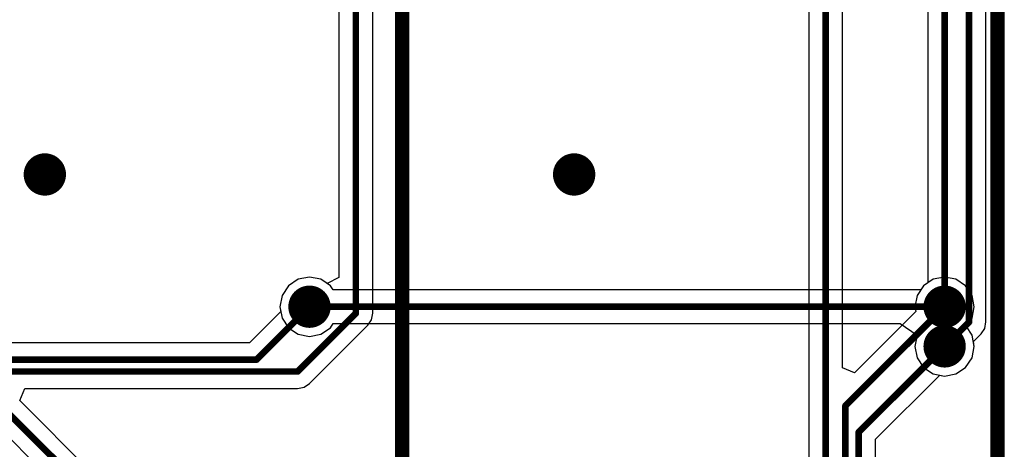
# Model space of a CAD drawing. Header units: millimetres. Extents: x 1.4 to 10.4, y 0 to 10.9.
# Tile 135 of 177: x 8.381 to 9.125, y 3.467 to 3.792. Entities that reach past the tile are written whole.
import ezdxf

# ---------------------------------------------------------------- set-up
doc = ezdxf.new("R2010")
doc.units = ezdxf.units.MM
doc.header["$MEASUREMENT"] = 0
for name, color, linetype in [('BottomLayer', 5, 'Continuous'), ('DrillDrawing', 1, 'Continuous'), ('DrillGuide', 244, 'Continuous'), ('InternalPlane1', 76, 'Continuous'), ('InternalPlane2', 16, 'Continuous'), ('MultiLayer', 9, 'Continuous'), ('TopLayer', 1, 'Continuous')]:
    doc.layers.add(name, color=color, linetype=linetype)

msp = doc.modelspace()

# ---------------------------------------------------------------- linework, layer by layer
at = {"layer": 'BottomLayer'}
for p, q in [((9.00274, 3.52883), (9.00274, 5.105)), ((8.97726, 5.09972), (8.97726, 3.3087)), ((8.62226, 4.828), (8.62226, 3.5972)), ((8.64774, 3.57), (8.64774, 4.82272)), ((8.59142, 3.59572), (8.58414, 3.59086)), ((8.6, 3.59743), (8.59142, 3.59572)), ((8.60858, 3.59572), (8.6, 3.59743)), ((8.61344, 3.59248), (8.60858, 3.59572)), ((8.62226, 3.5972), (8.61344, 3.59248)), ((9.07142, 3.59572), (9.06414, 3.59086)), ((9.08, 3.59743), (9.07142, 3.59572)), ((9.08858, 3.59572), (9.08, 3.59743)), ((9.09586, 3.59086), (9.08858, 3.59572)), ((8.58414, 3.59086), (8.57928, 3.58358)), ((9.06414, 3.59086), (9.05928, 3.58358)), ((9.10072, 3.58358), (9.09586, 3.59086)), ((8.57928, 3.58358), (8.57757, 3.575)), ((9.05928, 3.58358), (9.05757, 3.575)), ((9.10243, 3.575), (9.10072, 3.58358)), ((8.57757, 3.575), (8.5783, 3.57132)), ((9.05757, 3.575), (9.0583, 3.57132)), ((9.10072, 3.56642), (9.10243, 3.575)), ((8.5783, 3.57132), (8.55472, 3.54774)), ((8.64401, 3.56099), (8.64677, 3.56512)), ((8.64677, 3.56512), (8.64774, 3.57)), ((8.64774, 3.57), (8.64775, 3.57)), ((8.64775, 3.57), (8.64774, 3.57)), ((8.64774, 3.57), (8.64774, 3.57)), ((9.0583, 3.57132), (9.01198, 3.52501)), ((9.09644, 3.56), (9.10072, 3.56642)), ((8.60001, 3.51699), (8.64401, 3.56099)), ((9.10072, 3.55358), (9.09644, 3.56)), ((9.10243, 3.545), (9.10072, 3.55358)), ((8.55472, 3.54774), (6.225, 3.54774)), ((9.10072, 3.53642), (9.10243, 3.545)), ((9.09586, 3.52914), (9.10072, 3.53642)), ((9.01198, 3.52501), (9.00274, 3.52883)), ((9.08858, 3.52428), (9.09586, 3.52914)), ((9.02774, 3.47472), (9.07632, 3.5233)), ((9.07632, 3.5233), (9.08, 3.52257)), ((9.08, 3.52257), (9.08858, 3.52428)), ((8.38101, 3.50402), (8.38483, 3.51326)), ((8.38483, 3.51326), (8.591, 3.51326)), ((8.591, 3.51326), (8.59588, 3.51423)), ((8.59588, 3.51423), (8.60001, 3.51699)), ((8.34772, 3.50126), (8.69277, 3.15621)), ((8.71801, 3.16701), (8.38101, 3.50402)), ((9.02774, 2.71774), (9.02774, 3.47472))]:
    msp.add_line(p, q, dxfattribs=at)
at = {"layer": 'BottomLayer', "const_width": 0.005}
for points in [[(8.99, 3.30343), (8.99, 5.105)], [(8.635, 3.57), (8.635, 4.828)], [(8.56, 3.535), (8.6, 3.575)], [(8.591, 3.526), (8.635, 3.57)], [(9.005, 3.5), (9.08, 3.575)], [(9.015, 3.48), (9.08, 3.545)], [(6.225, 3.535), (8.56, 3.535)], [(6.232, 3.526), (8.591, 3.526)], [(8.353, 3.514), (8.709, 3.158)], [(9.005, 2.56346), (9.005, 3.5)], [(9.015, 2.56846), (9.015, 3.48)]]:
    msp.add_lwpolyline(points, dxfattribs=at)
at = {"layer": 'BottomLayer'}
for points, const_width in [([(8.394, 3.675, 1), (8.406, 3.675, 1)], 0.012), ([(8.794, 3.675, 1), (8.806, 3.675, 1)], 0.012), ([(8.594, 3.575, 1), (8.606, 3.575, 1)], 0.012), ([(9.074, 3.575, 1), (9.086, 3.575, 1)], 0.012), ([(8.59875, 3.575, 1), (8.60125, 3.575, 1)], 0.0025), ([(8.63375, 3.57, 1), (8.63625, 3.57, 1)], 0.0025), ([(8.63375, 3.57, 1), (8.63625, 3.57, 1)], 0.0025), ([(9.07875, 3.575, 1), (9.08125, 3.575, 1)], 0.0025), ([(9.074, 3.545, 1), (9.086, 3.545, 1)], 0.012), ([(9.07875, 3.545, 1), (9.08125, 3.545, 1)], 0.0025), ([(8.55875, 3.535, 1), (8.56125, 3.535, 1)], 0.0025), ([(8.55875, 3.535, 1), (8.56125, 3.535, 1)], 0.0025), ([(8.58975, 3.526, 1), (8.59225, 3.526, 1)], 0.0025), ([(8.58975, 3.526, 1), (8.59225, 3.526, 1)], 0.0025), ([(9.00375, 3.5, 1), (9.00625, 3.5, 1)], 0.0025), ([(9.00375, 3.5, 1), (9.00625, 3.5, 1)], 0.0025), ([(9.01375, 3.48, 1), (9.01625, 3.48, 1)], 0.0025), ([(9.01375, 3.48, 1), (9.01625, 3.48, 1)], 0.0025)]:
    msp.add_lwpolyline(points, format="xyb", close=True, dxfattribs=dict(at, const_width=const_width))
at = {"layer": 'DrillDrawing', "const_width": 0.006}
for points in [[(8.397, 3.675, 1), (8.403, 3.675, 1)], [(8.797, 3.675, 1), (8.803, 3.675, 1)], [(8.597, 3.575, 1), (8.603, 3.575, 1)], [(9.077, 3.575, 1), (9.083, 3.575, 1)], [(9.077, 3.545, 1), (9.083, 3.545, 1)]]:
    msp.add_lwpolyline(points, format="xyb", close=True, dxfattribs=at)
at = {"layer": 'DrillGuide', "const_width": 0.006}
for points in [[(8.397, 3.675, 1), (8.403, 3.675, 1)], [(8.797, 3.675, 1), (8.803, 3.675, 1)], [(8.597, 3.575, 1), (8.603, 3.575, 1)], [(9.077, 3.575, 1), (9.083, 3.575, 1)], [(9.077, 3.545, 1), (9.083, 3.545, 1)]]:
    msp.add_lwpolyline(points, format="xyb", close=True, dxfattribs=at)
at = {"layer": 'InternalPlane1', "const_width": 0.016}
for points in [[(8.592, 3.575, 1), (8.608, 3.575, 1)], [(9.072, 3.575, 1), (9.088, 3.575, 1)], [(9.072, 3.545, 1), (9.088, 3.545, 1)]]:
    msp.add_lwpolyline(points, format="xyb", close=True, dxfattribs=at)
at = {"layer": 'InternalPlane2'}
for p, q in [((9.1149, 5.30289), (9.1149, 2.25581)), ((9.1251, 2.255), (9.1251, 5.305)), ((8.6649, 5.11289), (8.6649, 3.32711)), ((8.6751, 3.325), (8.6751, 5.115))]:
    msp.add_line(p, q, dxfattribs=at)
at = {"layer": 'InternalPlane2', "const_width": 0.01}
for points in [[(9.12, 2.255), (9.12, 5.305)], [(8.67, 3.325), (8.67, 5.115)]]:
    msp.add_lwpolyline(points, dxfattribs=at)
at = {"layer": 'InternalPlane2', "const_width": 0.016}
for points in [[(8.392, 3.675, 1), (8.408, 3.675, 1)], [(8.792, 3.675, 1), (8.808, 3.675, 1)], [(8.592, 3.575, 1), (8.608, 3.575, 1)], [(9.072, 3.575, 1), (9.088, 3.575, 1)], [(9.072, 3.545, 1), (9.088, 3.545, 1)]]:
    msp.add_lwpolyline(points, format="xyb", close=True, dxfattribs=at)
at = {"layer": 'MultiLayer', "const_width": 0.012}
for points in [[(8.394, 3.675, 1), (8.406, 3.675, 1)], [(8.794, 3.675, 1), (8.806, 3.675, 1)], [(8.594, 3.575, 1), (8.606, 3.575, 1)], [(9.074, 3.575, 1), (9.086, 3.575, 1)], [(9.074, 3.545, 1), (9.086, 3.545, 1)]]:
    msp.add_lwpolyline(points, format="xyb", close=True, dxfattribs=at)
at = {"layer": 'TopLayer'}
for p, q in [((9.06726, 4.56472), (9.06726, 3.59294)), ((9.11124, 3.5635), (9.11124, 4.5665)), ((8.59142, 3.59572), (8.58414, 3.59086)), ((8.6, 3.59743), (8.59142, 3.59572)), ((8.60858, 3.59572), (8.6, 3.59743)), ((8.61586, 3.59086), (8.60858, 3.59572)), ((8.58414, 3.59086), (8.57928, 3.58358)), ((8.61794, 3.58774), (8.61586, 3.59086)), ((9.06206, 3.58774), (8.61794, 3.58774)), ((9.06414, 3.59086), (9.06206, 3.58774)), ((9.06726, 3.59294), (9.06414, 3.59086)), ((8.57928, 3.58358), (8.57757, 3.575)), ((8.57757, 3.575), (8.57928, 3.56642)), ((8.57928, 3.56642), (8.58414, 3.55914)), ((8.58414, 3.55914), (8.59142, 3.55428)), ((8.60858, 3.55428), (8.61586, 3.55914)), ((8.61586, 3.55914), (8.61794, 3.56226)), ((8.61794, 3.56226), (9.0463, 3.56226)), ((9.0463, 3.56226), (9.05928, 3.55358)), ((9.10751, 3.55449), (9.11027, 3.55862)), ((9.11027, 3.55862), (9.11124, 3.5635)), ((8.59142, 3.55428), (8.6, 3.55257)), ((8.6, 3.55257), (8.60858, 3.55428)), ((9.05928, 3.55358), (9.05757, 3.545)), ((9.1017, 3.54868), (9.10751, 3.55449)), ((9.10751, 3.55449), (9.10751, 3.55449)), ((9.10751, 3.55449), (9.10751, 3.55449)), ((9.05757, 3.545), (9.05928, 3.53642)), ((9.10072, 3.53642), (9.10243, 3.545)), ((9.10243, 3.545), (9.1017, 3.54868)), ((9.05928, 3.53642), (9.06414, 3.52914)), ((9.09586, 3.52914), (9.10072, 3.53642)), ((9.06414, 3.52914), (9.07142, 3.52428)), ((9.08858, 3.52428), (9.09586, 3.52914)), ((9.07142, 3.52428), (9.08, 3.52257)), ((9.08, 3.52257), (9.08858, 3.52428))]:
    msp.add_line(p, q, dxfattribs=at)
at = {"layer": 'TopLayer', "const_width": 0.005}
for points in [[(9.08, 3.575), (9.08, 4.57)], [(9.0985, 3.5635), (9.0985, 4.5665)], [(8.6, 3.575), (9.08, 3.575)], [(9.08, 3.545), (9.0985, 3.5635)]]:
    msp.add_lwpolyline(points, dxfattribs=at)
at = {"layer": 'TopLayer'}
for points, const_width in [([(8.394, 3.675, 1), (8.406, 3.675, 1)], 0.012), ([(8.794, 3.675, 1), (8.806, 3.675, 1)], 0.012), ([(8.594, 3.575, 1), (8.606, 3.575, 1)], 0.012), ([(9.074, 3.575, 1), (9.086, 3.575, 1)], 0.012), ([(8.59875, 3.575, 1), (8.60125, 3.575, 1)], 0.0025), ([(9.07875, 3.575, 1), (9.08125, 3.575, 1)], 0.0025), ([(9.07875, 3.575, 1), (9.08125, 3.575, 1)], 0.0025), ([(9.09725, 3.5635, 1), (9.09975, 3.5635, 1)], 0.0025), ([(9.09725, 3.5635, 1), (9.09975, 3.5635, 1)], 0.0025), ([(9.074, 3.545, 1), (9.086, 3.545, 1)], 0.012), ([(9.07875, 3.545, 1), (9.08125, 3.545, 1)], 0.0025)]:
    msp.add_lwpolyline(points, format="xyb", close=True, dxfattribs=dict(at, const_width=const_width))

doc.saveas('drawing.dxf')
